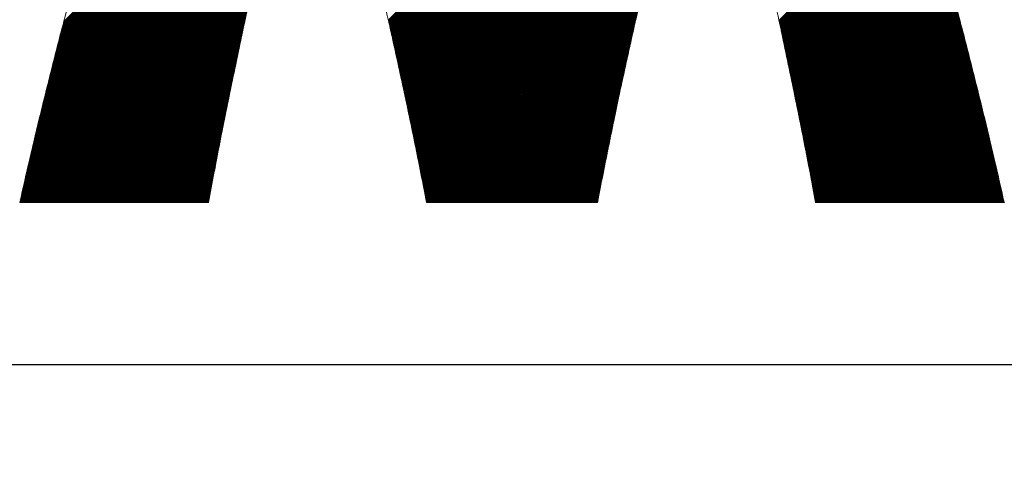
# Model space of a CAD drawing. Header units: millimetres. Extents: x 0 to 1300, y 0 to 891.
# Tile 52 of 124: x 168.32 to 175, y 602.15 to 605.21. Entities that reach past the tile are written whole.
import ezdxf

# ---------------------------------------------------------------- set-up
doc = ezdxf.new("R2010")
doc.units = ezdxf.units.MM
doc.header["$LTSCALE"] = 0.54643
doc.layers.add('NoLayerName_001', color=7, linetype='Continuous')

# ---------------------------------------------------------------- blocks, each defined once
blk = doc.blocks.new('JZB_0012')
at = {"layer": 'NoLayerName_001', "color": 7, "linetype": 'Continuous', "lineweight": 25}
for p, q in [((9.8248, 4.2827), (6.8198, 1.2778)), ((9.8269, 4.276), (6.8215, 1.2706)), ((9.8291, 4.2692), (6.8233, 1.2634)), ((9.8313, 4.2625), (6.825, 1.2562)), ((9.8335, 4.2558), (6.8267, 1.249)), ((9.8356, 4.249), (6.8284, 1.2418)), ((9.8378, 4.2423), (6.8301, 1.2346)), ((9.84, 4.2355), (6.8319, 1.2274)), ((9.8421, 4.2288), (6.8336, 1.2202)), ((9.8443, 4.2221), (6.8353, 1.213)), ((9.8465, 4.2153), (6.8369, 1.2058)), ((9.8486, 4.2086), (6.8385, 1.1985)), ((9.8508, 4.2018), (6.8401, 1.1911)), ((9.853, 4.1951), (6.8417, 1.1838)), ((9.8552, 4.1884), (6.8433, 1.1765)), ((9.8573, 4.1816), (6.8449, 1.1692)), ((9.8595, 4.1749), (6.8464, 1.1618)), ((9.8617, 4.1682), (6.848, 1.1545)), ((9.8638, 4.1614), (6.8496, 1.1472)), ((8.9936, 3.2823), (6.8512, 1.1399)), ((8.9904, 3.2702), (6.8528, 1.1325)), ((8.9872, 3.258), (6.8544, 1.1252)), ((8.9839, 3.2459), (6.856, 1.1179)), ((8.9807, 3.2338), (6.8575, 1.1106)), ((8.9775, 3.2216), (6.8591, 1.1033)), ((8.9743, 3.2095), (6.8607, 1.0959)), ((8.9711, 3.1974), (6.8623, 1.0886)), ((8.9679, 3.1853), (6.8639, 1.0813)), ((8.9647, 3.1731), (6.8655, 1.074)), ((8.9614, 3.161), (6.867, 1.0666)), ((8.9583, 3.149), (6.8686, 1.0593)), ((8.9552, 3.1369), (6.8702, 1.052)), ((8.952, 3.1249), (6.8718, 1.0447)), ((8.9489, 3.1128), (6.8734, 1.0373)), ((8.9457, 3.1008), (6.875, 1.03)), ((8.9426, 3.0887), (6.8765, 1.0227)), ((8.9394, 3.0767), (6.8781, 1.0154)), ((8.9363, 3.0646), (6.8797, 1.008)), ((8.9332, 3.0526), (6.8813, 1.0007)), ((8.93, 3.0405), (6.8829, 0.9934)), ((8.9269, 3.0285), (6.8845, 0.9861)), ((8.9237, 3.0164), (6.886, 0.9787)), ((8.9206, 3.0044), (6.8876, 0.9714)), ((8.9174, 2.9923), (6.8892, 0.9641)), ((8.9143, 2.9803), (6.8908, 0.9568)), ((8.9111, 2.9682), (6.8924, 0.9494)), ((8.908, 2.9561), (6.894, 0.9421)), ((8.9049, 2.9441), (6.8955, 0.9348)), ((8.9017, 2.932), (6.8971, 0.9275)), ((8.8986, 2.92), (6.8987, 0.9201)), ((8.8954, 2.9079), (6.9003, 0.9128)), ((8.8923, 2.8959), (6.9019, 0.9055)), ((8.8891, 2.8838), (6.9035, 0.8982)), ((6.203, 2.8079), (4.6039, 1.2087)), ((6.206, 2.8198), (4.607, 1.2208)), ((6.2089, 2.8316), (4.6102, 1.2328)), ((6.2119, 2.8434), (4.6133, 1.2449)), ((6.2148, 2.8553), (4.6165, 1.257)), ((6.2177, 2.8671), (4.6196, 1.269)), ((8.886, 2.8718), (6.905, 0.8908)), ((8.8829, 2.8597), (6.9066, 0.8835)), ((8.8797, 2.8477), (6.9082, 0.8762)), ((8.8766, 2.8356), (6.9098, 0.8689)), ((8.8735, 2.8236), (6.9114, 0.8615)), ((8.8705, 2.8117), (6.913, 0.8542)), ((6.1884, 2.7487), (4.5881, 1.1484)), ((6.1913, 2.7605), (4.5913, 1.1605)), ((6.1942, 2.7724), (4.5944, 1.1726)), ((6.1972, 2.7842), (4.5976, 1.1846)), ((6.2001, 2.7961), (4.6007, 1.1967)), ((8.8675, 2.7999), (6.9146, 0.8469)), ((8.8645, 2.788), (6.9161, 0.8396)), ((8.8615, 2.7761), (6.9177, 0.8322)), ((8.8586, 2.7642), (6.9193, 0.8249)), ((8.8556, 2.7523), (6.9209, 0.8176)), ((8.8526, 2.7404), (6.9225, 0.8103)), ((6.1708, 2.6777), (4.5692, 1.0761)), ((6.1737, 2.6895), (4.5724, 1.0881)), ((6.1766, 2.7013), (4.5755, 1.1002)), ((6.1796, 2.7132), (4.5787, 1.1123)), ((6.1825, 2.725), (4.5818, 1.1243)), ((6.1854, 2.7369), (4.585, 1.1364)), ((8.8496, 2.7285), (6.9241, 0.8029)), ((8.8466, 2.7166), (6.9256, 0.7956)), ((8.8436, 2.7047), (6.9272, 0.7883)), ((8.8407, 2.6928), (6.9288, 0.781)), ((8.8377, 2.6809), (6.9304, 0.7736)), ((6.1548, 2.6082), (4.5513, 1.0047)), ((6.1574, 2.6198), (4.5542, 1.0166)), ((6.1601, 2.6314), (4.5572, 1.0284)), ((6.1628, 2.6429), (4.5601, 1.0403)), ((6.1654, 2.6545), (4.5631, 1.0521)), ((6.1681, 2.6661), (4.5661, 1.064)), ((8.8347, 2.669), (6.932, 0.7663)), ((8.8317, 2.6571), (6.9336, 0.759)), ((8.8287, 2.6452), (6.9351, 0.7517)), ((8.8257, 2.6334), (6.9367, 0.7443)), ((8.8227, 2.6215), (6.9383, 0.737)), ((8.8198, 2.6096), (6.9399, 0.7297)), ((6.1414, 2.5503), (4.5365, 0.9454)), ((6.1441, 2.5619), (4.5395, 0.9573)), ((6.1468, 2.5735), (4.5424, 0.9691)), ((6.1494, 2.585), (4.5454, 0.981)), ((6.1521, 2.5966), (4.5483, 0.9928)), ((8.8168, 2.5977), (6.9415, 0.7224)), ((8.8138, 2.5858), (6.9431, 0.715)), ((8.8108, 2.5739), (6.9446, 0.7077)), ((8.8078, 2.562), (6.9462, 0.7004)), ((8.8048, 2.5501), (6.9478, 0.6931)), ((6.1254, 2.4808), (4.5188, 0.8743)), ((6.1281, 2.4924), (4.5218, 0.8861)), ((6.1308, 2.504), (4.5247, 0.898)), ((6.1334, 2.5156), (4.5277, 0.9098)), ((6.1361, 2.5272), (4.5306, 0.9217)), ((6.1388, 2.5387), (4.5336, 0.9336)), ((8.8019, 2.5382), (6.9494, 0.6857)), ((8.7989, 2.5263), (6.951, 0.6784)), ((8.7959, 2.5144), (6.9526, 0.6711)), ((8.7929, 2.5025), (6.9541, 0.6638)), ((8.7899, 2.4906), (6.9557, 0.6564)), ((8.7869, 2.4787), (6.9573, 0.6491)), ((6.1094, 2.4114), (4.5011, 0.8031)), ((6.1121, 2.423), (4.5041, 0.815)), ((6.1147, 2.4345), (4.507, 0.8268)), ((6.1174, 2.4461), (4.51, 0.8387)), ((6.1201, 2.4577), (4.5129, 0.8506)), ((6.1227, 2.4693), (4.5159, 0.8624)), ((8.7839, 2.4668), (6.9589, 0.6418)), ((8.781, 2.455), (6.9605, 0.6345)), ((8.778, 2.4431), (6.9621, 0.6271)), ((8.775, 2.4312), (6.9636, 0.6198)), ((8.772, 2.4193), (6.9652, 0.6125)), ((8.769, 2.4074), (6.9668, 0.6052)), ((6.0934, 2.3419), (4.4835, 0.732)), ((6.0961, 2.3535), (4.4864, 0.7438)), ((6.0987, 2.3651), (4.4894, 0.7557)), ((6.1014, 2.3766), (4.4923, 0.7676)), ((6.1041, 2.3882), (4.4952, 0.7794)), ((6.1067, 2.3998), (4.4982, 0.7913)), ((8.766, 2.3955), (6.9684, 0.5978)), ((8.7631, 2.3836), (6.97, 0.5905)), ((8.7601, 2.3717), (6.9716, 0.5832)), ((8.7571, 2.3598), (6.9732, 0.5759)), ((8.7541, 2.3479), (6.9747, 0.5686)), ((6.0774, 2.2724), (4.4658, 0.6608)), ((6.08, 2.284), (4.4687, 0.6727)), ((6.0827, 2.2956), (4.4717, 0.6846)), ((6.0854, 2.3072), (4.4746, 0.6964)), ((6.088, 2.3188), (4.4776, 0.7083)), ((6.0907, 2.3303), (4.4805, 0.7201)), ((8.7511, 2.336), (6.9763, 0.5612)), ((8.7481, 2.3241), (6.9779, 0.5539)), ((8.7451, 2.3122), (6.9794, 0.5464)), ((8.7422, 2.3003), (6.9809, 0.539)), ((8.7392, 2.2885), (6.9824, 0.5316)), ((8.7362, 2.2766), (6.9839, 0.5242)), ((6.064, 2.2146), (4.451, 0.6015)), ((6.0667, 2.2261), (4.454, 0.6134)), ((6.0694, 2.2377), (4.4569, 0.6253)), ((6.072, 2.2493), (4.4599, 0.6371)), ((6.0747, 2.2609), (4.4628, 0.649)), ((8.7332, 2.2647), (6.9854, 0.5168)), ((8.7302, 2.2528), (6.9869, 0.5094)), ((8.7272, 2.2409), (6.9884, 0.502)), ((8.7243, 2.229), (6.9898, 0.4946)), ((8.7213, 2.2171), (6.9913, 0.4872)), ((8.7183, 2.2052), (6.9928, 0.4798)), ((10.4365, 2.2398), (9.4709, 1.2741)), ((10.4385, 2.2328), (9.4725, 1.2668)), ((10.4404, 2.2258), (9.4741, 1.2595)), ((10.4423, 2.2188), (9.4757, 1.2522)), ((10.4442, 2.2118), (9.4773, 1.2449)), ((10.4462, 2.2048), (9.4789, 1.2376)), ((6.048, 2.1451), (4.4341, 0.5312)), ((6.0507, 2.1567), (4.4368, 0.5428)), ((6.0533, 2.1682), (4.4395, 0.5544)), ((6.056, 2.1798), (4.4422, 0.5661)), ((6.0587, 2.1914), (4.4451, 0.5778)), ((6.0614, 2.203), (4.4481, 0.5897)), ((8.7153, 2.1933), (6.9943, 0.4724)), ((8.7123, 2.1814), (6.9958, 0.4649)), ((8.7093, 2.1695), (6.9973, 0.4575)), ((8.7063, 2.1576), (6.9988, 0.4501)), ((8.7034, 2.1458), (7.0003, 0.4427)), ((10.4481, 2.1978), (9.4805, 1.2303)), ((10.45, 2.1909), (9.4821, 1.223)), ((10.4519, 2.1839), (9.4837, 1.2157)), ((10.4538, 2.1769), (9.4853, 1.2083)), ((10.4558, 2.1699), (9.4869, 1.201)), ((10.4577, 2.1629), (9.4885, 1.1937)), ((10.4596, 2.1559), (9.4901, 1.1864)), ((10.4615, 2.1489), (9.4917, 1.1791)), ((10.4634, 2.1419), (9.4933, 1.1718)), ((6.032, 2.0756), (4.4178, 0.4614)), ((6.0347, 2.0872), (4.4205, 0.473)), ((6.0373, 2.0988), (4.4232, 0.4847)), ((6.04, 2.1104), (4.4259, 0.4963)), ((6.0427, 2.1219), (4.4287, 0.5079)), ((6.0453, 2.1335), (4.4314, 0.5196)), ((8.7006, 2.1341), (7.0018, 0.4353)), ((8.6979, 2.1224), (7.0033, 0.4279)), ((8.6951, 2.1107), (7.0048, 0.4205)), ((8.6923, 2.099), (7.0063, 0.4131)), ((8.6895, 2.0874), (7.0078, 0.4057)), ((8.6868, 2.0757), (7.0093, 0.3983)), ((10.4654, 2.135), (9.4949, 1.1645)), ((10.4673, 2.128), (9.4965, 1.1572)), ((10.4692, 2.121), (9.4981, 1.1498)), ((10.4711, 2.114), (9.4997, 1.1425)), ((10.473, 2.107), (9.5013, 1.1352)), ((10.475, 2.1), (9.5029, 1.1279)), ((10.4769, 2.093), (9.5045, 1.1206)), ((10.4788, 2.086), (9.5061, 1.1133)), ((10.4807, 2.079), (9.5076, 1.106)), ((10.4826, 2.0721), (9.5092, 1.0987)), ((6.016, 2.0062), (4.4015, 0.3917)), ((6.0186, 2.0177), (4.4042, 0.4033)), ((6.0213, 2.0293), (4.4069, 0.4149)), ((6.024, 2.0409), (4.4096, 0.4265)), ((6.0267, 2.0525), (4.4123, 0.4382)), ((6.0293, 2.064), (4.4151, 0.4498)), ((8.684, 2.064), (7.0108, 0.3909)), ((8.6812, 2.0523), (7.0123, 0.3834)), ((8.6784, 2.0406), (7.0138, 0.376)), ((8.6757, 2.029), (7.0153, 0.3686)), ((8.6729, 2.0173), (7.0168, 0.3612)), ((8.6701, 2.0056), (7.0183, 0.3538)), ((10.4846, 2.0651), (9.5108, 1.0914)), ((10.4865, 2.0581), (9.5124, 1.084)), ((10.4884, 2.0511), (9.514, 1.0767)), ((10.4903, 2.0441), (9.5156, 1.0694)), ((10.4922, 2.0371), (9.5171, 1.062)), ((10.4942, 2.0301), (9.5187, 1.0546)), ((10.4961, 2.0231), (9.5202, 1.0472)), ((10.498, 2.0162), (9.5217, 1.0398)), ((10.4999, 2.0092), (9.5232, 1.0324)), ((6.0026, 1.9483), (4.3879, 0.3335)), ((6.0053, 1.9598), (4.3906, 0.3452)), ((6.008, 1.9714), (4.3933, 0.3568)), ((6.0106, 1.983), (4.396, 0.3684)), ((6.0133, 1.9946), (4.3988, 0.38)), ((8.6673, 1.9939), (7.0198, 0.3464)), ((8.6646, 1.9822), (7.0213, 0.339)), ((8.6618, 1.9705), (7.0228, 0.3316)), ((8.659, 1.9589), (7.0243, 0.3242)), ((8.6562, 1.9472), (7.0258, 0.3168)), ((10.5018, 2.0022), (9.5247, 1.025)), ((10.5038, 1.9952), (9.5262, 1.0176)), ((10.5057, 1.9882), (9.5277, 1.0102)), ((10.5076, 1.9812), (9.5292, 1.0028)), ((10.5095, 1.9742), (9.5307, 0.9954)), ((10.5115, 1.9672), (9.5322, 0.988)), ((10.5134, 1.9603), (9.5337, 0.9806)), ((10.5153, 1.9533), (9.5352, 0.9732)), ((10.5172, 1.9463), (9.5367, 0.9658)), ((10.5191, 1.9393), (9.5382, 0.9584)), ((5.9866, 1.8788), (4.3716, 0.2638)), ((5.9893, 1.8904), (4.3743, 0.2754)), ((5.992, 1.902), (4.377, 0.287)), ((5.9946, 1.9135), (4.3797, 0.2986)), ((5.9973, 1.9251), (4.3824, 0.3103)), ((6, 1.9367), (4.3852, 0.3219)), ((8.6535, 1.9355), (7.0273, 0.3093)), ((8.6507, 1.9238), (7.0288, 0.3019)), ((8.6479, 1.9121), (7.0303, 0.2945)), ((8.6451, 1.9004), (7.0318, 0.2871)), ((8.6424, 1.8888), (7.0333, 0.2797)), ((8.6396, 1.8771), (7.0348, 0.2723)), ((10.5211, 1.9323), (9.5397, 0.951)), ((10.523, 1.9253), (9.5413, 0.9436)), ((10.5249, 1.9183), (9.5428, 0.9362)), ((10.5268, 1.9113), (9.5443, 0.9288)), ((10.5287, 1.9044), (9.5458, 0.9214)), ((10.5307, 1.8974), (9.5473, 0.914)), ((10.5326, 1.8904), (9.5488, 0.9066)), ((10.5345, 1.8834), (9.5503, 0.8992)), ((10.5364, 1.8764), (9.5518, 0.8918)), ((5.9706, 1.8093), (4.3553, 0.194)), ((5.9733, 1.8209), (4.358, 0.2056)), ((5.9759, 1.8325), (4.3607, 0.2173)), ((5.9786, 1.8441), (4.3634, 0.2289)), ((5.9813, 1.8556), (4.3661, 0.2405)), ((5.9839, 1.8672), (4.3689, 0.2521)), ((8.6368, 1.8654), (7.0363, 0.2649)), ((8.6341, 1.8537), (7.0378, 0.2575)), ((8.6313, 1.842), (7.0393, 0.2501)), ((8.6285, 1.8303), (7.0408, 0.2426)), ((8.6257, 1.8187), (7.0422, 0.2352)), ((8.623, 1.807), (7.0437, 0.2277)), ((10.5383, 1.8694), (9.5533, 0.8844)), ((10.5403, 1.8624), (9.5548, 0.877)), ((10.5422, 1.8554), (9.5563, 0.8696)), ((10.5441, 1.8485), (9.5578, 0.8622)), ((10.546, 1.8415), (9.5593, 0.8548)), ((10.5479, 1.8345), (9.5608, 0.8474)), ((10.5499, 1.8275), (9.5623, 0.84)), ((10.5518, 1.8205), (9.5639, 0.8326)), ((10.5537, 1.8135), (9.5654, 0.8252)), ((10.5556, 1.8065), (9.5669, 0.8178)), ((5.9546, 1.7399), (4.339, 0.1242)), ((5.9573, 1.7515), (4.3417, 0.1359)), ((5.9599, 1.763), (4.3444, 0.1475)), ((5.9626, 1.7746), (4.3471, 0.1591)), ((5.9653, 1.7862), (4.3498, 0.1708)), ((5.9679, 1.7978), (4.3525, 0.1824)), ((8.6202, 1.7953), (7.0451, 0.2203)), ((8.6174, 1.7836), (7.0466, 0.2128)), ((8.6146, 1.7719), (7.048, 0.2053)), ((8.6119, 1.7603), (7.0495, 0.1979)), ((8.6091, 1.7486), (7.0509, 0.1904)), ((10.5575, 1.7995), (9.5684, 0.8104)), ((10.5595, 1.7925), (9.5699, 0.803)), ((10.5614, 1.7856), (9.5714, 0.7956)), ((10.5633, 1.7786), (9.5729, 0.7882)), ((10.5652, 1.7716), (9.5744, 0.7808)), ((10.5671, 1.7646), (9.5759, 0.7734)), ((10.5691, 1.7576), (9.5774, 0.766)), ((10.571, 1.7506), (9.5789, 0.7586)), ((10.5729, 1.7436), (9.5804, 0.7511)), ((5.9386, 1.6704), (4.3233, 0.0552)), ((5.9412, 1.682), (4.3259, 0.0666)), ((5.9439, 1.6936), (4.3285, 0.0781)), ((5.9466, 1.7051), (4.331, 0.0896)), ((5.9492, 1.7167), (4.3336, 0.1011)), ((5.9519, 1.7283), (4.3362, 0.1126)), ((8.6063, 1.7369), (7.0524, 0.183)), ((8.6035, 1.7252), (7.0538, 0.1755)), ((8.6008, 1.7135), (7.0553, 0.168)), ((8.598, 1.7018), (7.0567, 0.1606)), ((8.5952, 1.6902), (7.0582, 0.1531)), ((8.5924, 1.6785), (7.0596, 0.1457)), ((10.5748, 1.7366), (9.5819, 0.7437)), ((10.5768, 1.7297), (9.5834, 0.7363)), ((10.5787, 1.7227), (9.5849, 0.7289)), ((10.5806, 1.7157), (9.5865, 0.7215)), ((10.5825, 1.7087), (9.588, 0.7141)), ((10.5844, 1.7017), (9.5895, 0.7067)), ((10.5864, 1.6947), (9.591, 0.6993)), ((10.5883, 1.6877), (9.5925, 0.6919)), ((10.5902, 1.6807), (9.594, 0.6845)), ((10.5921, 1.6738), (9.5955, 0.6771)), ((5.9359, 1.6588), (4.3208, 0.0437)), ((5.9332, 1.6473), (4.3261, 0.0401)), ((5.9306, 1.6357), (4.335, 0.0401)), ((5.9279, 1.6241), (4.3439, 0.0401)), ((5.9252, 1.6125), (4.3528, 0.0401)), ((8.5897, 1.6668), (7.0611, 0.1382)), ((8.5869, 1.6551), (7.0625, 0.1307)), ((8.5841, 1.6434), (7.064, 0.1233)), ((8.5813, 1.6317), (7.0654, 0.1158)), ((8.5786, 1.6201), (7.0669, 0.1084)), ((8.5758, 1.6084), (7.0683, 0.1009)), ((10.594, 1.6668), (9.597, 0.6697)), ((10.596, 1.6598), (9.5985, 0.6623)), ((10.5979, 1.6528), (9.6, 0.6549)), ((10.5998, 1.6458), (9.6015, 0.6475)), ((10.6017, 1.6388), (9.603, 0.6401)), ((10.6036, 1.6318), (9.6045, 0.6327)), ((10.6056, 1.6248), (9.606, 0.6253)), ((10.6075, 1.6179), (9.6075, 0.6179)), ((10.6094, 1.6109), (9.6091, 0.6105)), ((10.6113, 1.6039), (9.6106, 0.6031)), ((5.9226, 1.6009), (4.3617, 0.0401)), ((5.9199, 1.5894), (4.3706, 0.0401)), ((5.9172, 1.5778), (4.3795, 0.0401)), ((5.9145, 1.5662), (4.3885, 0.0401)), ((5.9119, 1.5546), (4.3974, 0.0401)), ((5.9092, 1.5431), (4.4063, 0.0401)), ((8.573, 1.5967), (7.0698, 0.0934)), ((8.5702, 1.585), (7.0712, 0.086)), ((8.5675, 1.5733), (7.0726, 0.0785)), ((8.5647, 1.5617), (7.074, 0.071)), ((8.5619, 1.55), (7.0755, 0.0635)), ((8.5592, 1.5383), (7.0769, 0.056)), ((10.6132, 1.5969), (9.6121, 0.5957)), ((10.6152, 1.5899), (9.6136, 0.5883)), ((10.6171, 1.5829), (9.6151, 0.5809)), ((10.619, 1.5759), (9.6166, 0.5735)), ((10.6209, 1.5689), (9.6181, 0.5661)), ((10.6228, 1.5619), (9.6196, 0.5587)), ((10.6248, 1.555), (9.6211, 0.5513)), ((10.6267, 1.548), (9.6226, 0.5439)), ((10.6286, 1.541), (9.6241, 0.5365)), ((5.9065, 1.5315), (4.4152, 0.0401)), ((5.9039, 1.5199), (4.4241, 0.0401)), ((5.9012, 1.5083), (4.433, 0.0401)), ((5.8985, 1.4967), (4.4419, 0.0401)), ((5.8959, 1.4852), (4.4508, 0.0401)), ((5.8932, 1.4736), (4.4597, 0.0401)), ((8.5564, 1.5266), (7.0783, 0.0485)), ((8.5536, 1.5149), (7.0798, 0.0411)), ((8.5508, 1.5032), (7.0877, 0.0401)), ((8.5481, 1.4916), (7.0966, 0.0401)), ((8.5453, 1.4799), (7.1055, 0.0401)), ((10.6305, 1.534), (9.6256, 0.5291)), ((10.6324, 1.527), (9.6271, 0.5217)), ((10.6344, 1.52), (9.6286, 0.5143)), ((10.6363, 1.513), (9.6301, 0.5069)), ((10.6382, 1.506), (9.6317, 0.4995)), ((10.6401, 1.4991), (9.6332, 0.4921)), ((10.6421, 1.4921), (9.6347, 0.4847)), ((10.644, 1.4851), (9.6362, 0.4773)), ((10.6459, 1.4781), (9.6377, 0.4699)), ((10.6478, 1.4711), (9.6392, 0.4625)), ((5.8905, 1.462), (4.4686, 0.0401)), ((5.8879, 1.4504), (4.4775, 0.0401)), ((5.8852, 1.4389), (4.4864, 0.0401)), ((5.8825, 1.4273), (4.4954, 0.0401)), ((5.8798, 1.4157), (4.5043, 0.0401)), ((5.8772, 1.4041), (4.5132, 0.0401)), ((8.5425, 1.4682), (7.1144, 0.0401)), ((8.5399, 1.4567), (7.1233, 0.0401)), ((8.5374, 1.4453), (7.1323, 0.0401)), ((8.5348, 1.4338), (7.1412, 0.0401)), ((8.5323, 1.4223), (7.1501, 0.0401)), ((8.5297, 1.4109), (7.159, 0.0401)), ((10.6497, 1.4641), (9.6407, 0.4551)), ((10.6517, 1.4571), (9.6422, 0.4477)), ((10.6535, 1.4501), (9.6437, 0.4403)), ((10.6554, 1.443), (9.6452, 0.4329)), ((10.6572, 1.4359), (9.6467, 0.4255)), ((10.659, 1.4289), (9.6482, 0.418)), ((10.6608, 1.4218), (9.6496, 0.4106)), ((10.6627, 1.4147), (9.6511, 0.4031)), ((10.6645, 1.4076), (9.6525, 0.3956)), ((5.8745, 1.3925), (4.5221, 0.0401)), ((5.8718, 1.381), (4.531, 0.0401)), ((5.8692, 1.3694), (4.5399, 0.0401)), ((5.8665, 1.3578), (4.5488, 0.0401)), ((5.8638, 1.3462), (4.5577, 0.0401)), ((8.5272, 1.3994), (7.1679, 0.0401)), ((8.5246, 1.388), (7.1768, 0.0401)), ((8.5221, 1.3765), (7.1857, 0.0401)), ((8.5195, 1.365), (7.1946, 0.0401)), ((8.517, 1.3536), (7.2035, 0.0401)), ((8.5144, 1.3421), (7.2124, 0.0401)), ((10.6663, 1.4005), (9.6539, 0.3881)), ((10.6682, 1.3935), (9.6553, 0.3806)), ((10.67, 1.3864), (9.6568, 0.3732)), ((10.6718, 1.3793), (9.6582, 0.3657)), ((10.6737, 1.3722), (9.6596, 0.3582)), ((10.6755, 1.3651), (9.6611, 0.3507)), ((10.6773, 1.3581), (9.6625, 0.3433)), ((10.6791, 1.351), (9.6639, 0.3358)), ((10.681, 1.3439), (9.6654, 0.3283)), ((10.6828, 1.3368), (9.6668, 0.3208)), ((5.8612, 1.3347), (4.5666, 0.0401)), ((5.8586, 1.3231), (4.5755, 0.0401)), ((5.8562, 1.3119), (4.5844, 0.0401)), ((5.8538, 1.3006), (4.5933, 0.0401)), ((5.8515, 1.2893), (4.6023, 0.0401)), ((5.8491, 1.2781), (4.6112, 0.0401)), ((8.5119, 1.3307), (7.2213, 0.0401)), ((8.5093, 1.3192), (7.2302, 0.0401)), ((8.5068, 1.3077), (7.2392, 0.0401)), ((8.5042, 1.2963), (7.2481, 0.0401)), ((8.5017, 1.2848), (7.257, 0.0401)), ((8.4991, 1.2734), (7.2659, 0.0401)), ((10.6846, 1.3298), (9.6682, 0.3133)), ((10.6865, 1.3227), (9.6696, 0.3059)), ((10.6883, 1.3156), (9.6711, 0.2984)), ((10.6901, 1.3085), (9.6725, 0.2909)), ((10.6919, 1.3014), (9.6739, 0.2834)), ((10.6938, 1.2944), (9.6754, 0.2759)), ((10.6956, 1.2873), (9.6768, 0.2685)), ((10.6974, 1.2802), (9.6782, 0.261)), ((10.6993, 1.2731), (9.6796, 0.2535)), ((5.8468, 1.2668), (4.6201, 0.0401)), ((5.8444, 1.2555), (4.629, 0.0401)), ((5.842, 1.2443), (4.6379, 0.0401)), ((5.8397, 1.233), (4.6468, 0.0401)), ((5.8373, 1.2217), (4.6557, 0.0401)), ((5.8349, 1.2105), (4.6646, 0.0401)), ((8.4966, 1.2619), (7.2748, 0.0401)), ((8.494, 1.2505), (7.2837, 0.0401)), ((8.4915, 1.239), (7.2926, 0.0401)), ((8.4889, 1.2275), (7.3015, 0.0401)), ((8.4864, 1.2161), (7.3104, 0.0401)), ((8.4838, 1.2046), (7.3193, 0.0401)), ((10.7011, 1.266), (9.6811, 0.246)), ((10.7029, 1.259), (9.6825, 0.2385)), ((10.7048, 1.2519), (9.6839, 0.2311)), ((10.7066, 1.2448), (9.6854, 0.2236)), ((10.7084, 1.2377), (9.6868, 0.2161)), ((10.7102, 1.2307), (9.6882, 0.2086)), ((10.7121, 1.2236), (9.6896, 0.2011)), ((10.7139, 1.2165), (9.6911, 0.1937)), ((10.7157, 1.2094), (9.6925, 0.1862)), ((5.8326, 1.1992), (4.6735, 0.0401)), ((5.8302, 1.1879), (4.6824, 0.0401)), ((5.8279, 1.1766), (4.6913, 0.0401)), ((5.8255, 1.1654), (4.7003, 0.0401)), ((5.8231, 1.1541), (4.7092, 0.0401)), ((5.8208, 1.1428), (4.7181, 0.0401)), ((8.4813, 1.1932), (7.3282, 0.0401)), ((8.4787, 1.1817), (7.3371, 0.0401)), ((8.4762, 1.1702), (7.3461, 0.0401)), ((8.4736, 1.1588), (7.355, 0.0401)), ((8.4711, 1.1473), (7.3639, 0.0401)), ((8.4685, 1.1359), (7.3728, 0.0401)), ((10.7176, 1.2023), (9.6939, 0.1787)), ((10.7194, 1.1953), (9.6954, 0.1712)), ((10.7212, 1.1882), (9.6968, 0.1637)), ((10.7231, 1.1811), (9.6982, 0.1563)), ((10.7249, 1.174), (9.6996, 0.1488)), ((10.7267, 1.1669), (9.7011, 0.1413)), ((10.7285, 1.1599), (9.7025, 0.1338)), ((10.7304, 1.1528), (9.7039, 0.1263)), ((10.7322, 1.1457), (9.7054, 0.1189)), ((10.734, 1.1386), (9.7068, 0.1114)), ((5.8184, 1.1316), (4.727, 0.0401)), ((5.8161, 1.1203), (4.7359, 0.0401)), ((5.8137, 1.109), (4.7448, 0.0401)), ((5.8113, 1.0978), (4.7537, 0.0401)), ((5.809, 1.0865), (4.7626, 0.0401)), ((5.8066, 1.0752), (4.7715, 0.0401)), ((8.466, 1.1244), (7.3817, 0.0401)), ((8.4634, 1.1129), (7.3906, 0.0401)), ((8.4609, 1.1015), (7.3995, 0.0401)), ((8.4583, 1.09), (7.4084, 0.0401)), ((8.4558, 1.0786), (7.4173, 0.0401)), ((10.7359, 1.1315), (9.7082, 0.1039)), ((10.7377, 1.1245), (9.7096, 0.0964)), ((10.7395, 1.1174), (9.711, 0.0889)), ((10.7413, 1.1103), (9.7124, 0.0813)), ((10.7432, 1.1032), (9.7138, 0.0738)), ((10.745, 1.0962), (9.7152, 0.0663)), ((10.7468, 1.0891), (9.7166, 0.0588)), ((10.7487, 1.082), (9.718, 0.0513)), ((10.7505, 1.0749), (9.7194, 0.0438)), ((5.8043, 1.064), (4.7804, 0.0401)), ((5.8019, 1.0527), (4.7893, 0.0401)), ((5.7995, 1.0414), (4.7982, 0.0401)), ((5.7972, 1.0302), (4.8072, 0.0401)), ((5.7948, 1.0189), (4.8161, 0.0401)), ((5.7925, 1.0076), (4.825, 0.0401)), ((8.4532, 1.0671), (7.4262, 0.0401)), ((8.4507, 1.0557), (7.4351, 0.0401)), ((8.4481, 1.0442), (7.444, 0.0401)), ((8.4456, 1.0327), (7.453, 0.0401)), ((8.443, 1.0213), (7.4619, 0.0401)), ((8.4405, 1.0098), (7.4708, 0.0401)), ((10.7523, 1.0678), (9.7246, 0.0401)), ((10.7542, 1.0608), (9.7335, 0.0401)), ((10.756, 1.0537), (9.7424, 0.0401)), ((10.7578, 1.0466), (9.7513, 0.0401)), ((10.7596, 1.0395), (9.7602, 0.0401)), ((10.7615, 1.0324), (9.7691, 0.0401)), ((10.7633, 1.0254), (9.7781, 0.0401)), ((10.7651, 1.0183), (9.787, 0.0401)), ((10.767, 1.0112), (9.7959, 0.0401)), ((10.7688, 1.0041), (9.8048, 0.0401)), ((5.7901, 0.9963), (4.8339, 0.0401)), ((5.7877, 0.9851), (4.8428, 0.0401)), ((5.7854, 0.9738), (4.8517, 0.0401)), ((5.783, 0.9625), (4.8606, 0.0401)), ((5.7807, 0.9513), (4.8695, 0.0401)), ((5.7783, 0.94), (4.8784, 0.0401)), ((8.4379, 0.9984), (7.4797, 0.0401)), ((8.4354, 0.9869), (7.4886, 0.0401)), ((8.4328, 0.9754), (7.4975, 0.0401)), ((8.4303, 0.964), (7.5064, 0.0401)), ((8.4277, 0.9525), (7.5153, 0.0401)), ((8.4252, 0.9411), (7.5242, 0.0401)), ((10.7706, 0.9971), (9.8137, 0.0401)), ((10.7725, 0.99), (9.8226, 0.0401)), ((10.7743, 0.9829), (9.8315, 0.0401)), ((10.7761, 0.9758), (9.8404, 0.0401)), ((10.7779, 0.9687), (9.8493, 0.0401)), ((10.7798, 0.9617), (9.8582, 0.0401)), ((10.7816, 0.9546), (9.8671, 0.0401)), ((10.7834, 0.9475), (9.8761, 0.0401)), ((10.7852, 0.9404), (9.885, 0.0401)), ((5.7759, 0.9287), (4.8873, 0.0401)), ((5.7736, 0.9175), (4.8962, 0.0401)), ((5.7712, 0.9062), (4.9051, 0.0401)), ((5.7689, 0.8949), (4.9141, 0.0401)), ((5.7665, 0.8837), (4.923, 0.0401)), ((5.7641, 0.8724), (4.9319, 0.0401)), ((8.4226, 0.9296), (7.5331, 0.0401)), ((8.4201, 0.9181), (7.542, 0.0401)), ((8.4175, 0.9067), (7.5509, 0.0401)), ((8.415, 0.8952), (7.5599, 0.0401)), ((8.4124, 0.8838), (7.5688, 0.0401)), ((8.4099, 0.8723), (7.5777, 0.0401)), ((10.787, 0.9332), (9.8939, 0.0401)), ((10.7887, 0.9261), (9.9028, 0.0401)), ((10.7905, 0.9189), (9.9117, 0.0401)), ((10.7922, 0.9118), (9.9206, 0.0401)), ((10.794, 0.9046), (9.9295, 0.0401)), ((10.7957, 0.8974), (9.9384, 0.0401)), ((10.7975, 0.8903), (9.9473, 0.0401)), ((10.7992, 0.8831), (9.9562, 0.0401)), ((10.801, 0.876), (9.9651, 0.0401)), ((10.8028, 0.8688), (9.974, 0.0401)), ((5.7618, 0.8611), (4.9408, 0.0401)), ((5.7594, 0.8499), (4.9497, 0.0401)), ((5.7571, 0.8386), (4.9586, 0.0401)), ((5.7547, 0.8273), (4.9675, 0.0401)), ((5.7523, 0.816), (4.9764, 0.0401)), ((5.75, 0.8048), (4.9853, 0.0401)), ((8.4073, 0.8609), (7.5866, 0.0401)), ((8.4048, 0.8494), (7.5955, 0.0401)), ((8.4022, 0.8379), (7.6044, 0.0401)), ((8.3997, 0.8265), (7.6133, 0.0401)), ((8.3971, 0.815), (7.6222, 0.0401)), ((8.3946, 0.8036), (7.6311, 0.0401)), ((10.8045, 0.8617), (9.983, 0.0401)), ((10.8063, 0.8545), (9.9919, 0.0401)), ((10.808, 0.8474), (10.0008, 0.0401)), ((10.8098, 0.8402), (10.0097, 0.0401)), ((10.8115, 0.8331), (10.0186, 0.0401)), ((10.8133, 0.8259), (10.0275, 0.0401)), ((10.8151, 0.8188), (10.0364, 0.0401)), ((10.8168, 0.8116), (10.0453, 0.0401)), ((10.8186, 0.8045), (10.0542, 0.0401)), ((5.7476, 0.7935), (4.9942, 0.0401)), ((5.7453, 0.7822), (5.0031, 0.0401)), ((5.7429, 0.771), (5.012, 0.0401)), ((5.7405, 0.7597), (5.021, 0.0401)), ((5.7382, 0.7484), (5.0299, 0.0401)), ((5.7358, 0.7372), (5.0388, 0.0401)), ((8.3923, 0.7924), (7.64, 0.0401)), ((8.39, 0.7812), (7.6489, 0.0401)), ((8.3877, 0.77), (7.6579, 0.0401)), ((8.3854, 0.7588), (7.6668, 0.0401)), ((8.3831, 0.7476), (7.6757, 0.0401)), ((8.3808, 0.7364), (7.6846, 0.0401)), ((10.8203, 0.7973), (10.0631, 0.0401)), ((10.8221, 0.7902), (10.072, 0.0401)), ((10.8238, 0.783), (10.0809, 0.0401)), ((10.8256, 0.7759), (10.0899, 0.0401)), ((10.8273, 0.7687), (10.0988, 0.0401)), ((10.8291, 0.7616), (10.1077, 0.0401)), ((10.8309, 0.7544), (10.1166, 0.0401)), ((10.8326, 0.7472), (10.1255, 0.0401)), ((10.8344, 0.7401), (10.1344, 0.0401)), ((5.7335, 0.7259), (5.0477, 0.0401)), ((5.7311, 0.7146), (5.0566, 0.0401)), ((5.7287, 0.7034), (5.0655, 0.0401)), ((5.7264, 0.6921), (5.0744, 0.0401)), ((5.724, 0.6808), (5.0833, 0.0401)), ((5.7217, 0.6696), (5.0922, 0.0401)), ((8.3785, 0.7252), (7.6935, 0.0401)), ((8.3762, 0.7139), (7.7024, 0.0401)), ((8.3739, 0.7027), (7.7113, 0.0401)), ((8.3716, 0.6915), (7.7202, 0.0401)), ((8.3693, 0.6803), (7.7291, 0.0401)), ((8.367, 0.6691), (7.738, 0.0401)), ((10.8361, 0.7329), (10.1433, 0.0401)), ((10.8379, 0.7258), (10.1522, 0.0401)), ((10.8396, 0.7186), (10.1611, 0.0401)), ((10.8414, 0.7115), (10.17, 0.0401)), ((10.8432, 0.7043), (10.1789, 0.0401)), ((10.8449, 0.6972), (10.1878, 0.0401)), ((10.8467, 0.69), (10.1968, 0.0401)), ((10.8484, 0.6829), (10.2057, 0.0401)), ((10.8502, 0.6757), (10.2146, 0.0401)), ((10.8519, 0.6686), (10.2235, 0.0401)), ((5.7194, 0.6584), (5.1011, 0.0401)), ((5.7173, 0.6474), (5.11, 0.0401)), ((5.7152, 0.6364), (5.1189, 0.0401)), ((5.713, 0.6253), (5.1279, 0.0401)), ((5.7109, 0.6143), (5.1368, 0.0401)), ((5.7088, 0.6032), (5.1457, 0.0401)), ((8.3647, 0.6579), (7.7469, 0.0401)), ((8.3625, 0.6467), (7.7558, 0.0401)), ((8.3602, 0.6355), (7.7648, 0.0401)), ((8.3579, 0.6243), (7.7737, 0.0401)), ((8.3556, 0.6131), (7.7826, 0.0401)), ((8.3533, 0.6019), (7.7915, 0.0401)), ((10.8537, 0.6614), (10.2324, 0.0401)), ((10.8554, 0.6543), (10.2413, 0.0401)), ((10.8572, 0.6471), (10.2502, 0.0401)), ((10.859, 0.64), (10.2591, 0.0401)), ((10.8607, 0.6328), (10.268, 0.0401)), ((10.8625, 0.6257), (10.2769, 0.0401)), ((10.8642, 0.6185), (10.2858, 0.0401)), ((10.866, 0.6114), (10.2947, 0.0401)), ((10.8677, 0.6042), (10.3037, 0.0401)), ((5.7066, 0.5922), (5.1546, 0.0401)), ((5.7045, 0.5811), (5.1635, 0.0401)), ((5.7024, 0.5701), (5.1724, 0.0401)), ((5.7002, 0.559), (5.1813, 0.0401)), ((5.6981, 0.548), (5.1902, 0.0401)), ((5.696, 0.537), (5.1991, 0.0401)), ((8.351, 0.5907), (7.8004, 0.0401)), ((8.3487, 0.5795), (7.8093, 0.0401)), ((8.3464, 0.5683), (7.8182, 0.0401)), ((8.3441, 0.5571), (7.8271, 0.0401)), ((8.3418, 0.5459), (7.836, 0.0401)), ((8.3395, 0.5347), (7.8449, 0.0401)), ((10.8695, 0.597), (10.3126, 0.0401)), ((10.8712, 0.5899), (10.3215, 0.0401)), ((10.873, 0.5827), (10.3304, 0.0401)), ((10.8748, 0.5756), (10.3393, 0.0401)), ((10.8765, 0.5684), (10.3482, 0.0401)), ((10.8783, 0.5613), (10.3571, 0.0401)), ((10.88, 0.5541), (10.366, 0.0401)), ((10.8818, 0.547), (10.3749, 0.0401)), ((10.8835, 0.5398), (10.3838, 0.0401)), ((5.6938, 0.5259), (5.208, 0.0401)), ((5.6917, 0.5149), (5.2169, 0.0401)), ((5.6896, 0.5038), (5.2258, 0.0401)), ((5.6874, 0.4928), (5.2348, 0.0401)), ((5.6853, 0.4817), (5.2437, 0.0401)), ((5.6832, 0.4707), (5.2526, 0.0401)), ((8.3372, 0.5235), (7.8538, 0.0401)), ((8.3349, 0.5123), (7.8627, 0.0401)), ((8.3326, 0.5011), (7.8717, 0.0401)), ((8.3303, 0.4899), (7.8806, 0.0401)), ((8.328, 0.4787), (7.8895, 0.0401)), ((10.8853, 0.5327), (10.3927, 0.0401)), ((10.8871, 0.5255), (10.4016, 0.0401)), ((10.8888, 0.5184), (10.4106, 0.0401)), ((10.8906, 0.5112), (10.4195, 0.0401)), ((10.8923, 0.5041), (10.4284, 0.0401)), ((10.8941, 0.4969), (10.4373, 0.0401)), ((10.8958, 0.4898), (10.4462, 0.0401)), ((10.8976, 0.4826), (10.4551, 0.0401)), ((10.8993, 0.4755), (10.464, 0.0401)), ((10.9011, 0.4683), (10.4729, 0.0401)), ((5.681, 0.4597), (5.2615, 0.0401)), ((5.6789, 0.4486), (5.2704, 0.0401)), ((5.6767, 0.4376), (5.2793, 0.0401)), ((5.6746, 0.4265), (5.2882, 0.0401)), ((5.6725, 0.4155), (5.2971, 0.0401)), ((5.6703, 0.4044), (5.306, 0.0401)), ((8.3257, 0.4675), (7.8984, 0.0401)), ((8.3234, 0.4563), (7.9073, 0.0401)), ((8.3211, 0.4451), (7.9162, 0.0401)), ((8.3188, 0.4339), (7.9251, 0.0401)), ((8.3166, 0.4227), (7.934, 0.0401)), ((8.3143, 0.4115), (7.9429, 0.0401)), ((10.9029, 0.4612), (10.4818, 0.0401)), ((10.9046, 0.4539), (10.4907, 0.0401)), ((10.9062, 0.4467), (10.4996, 0.0401)), ((10.9079, 0.4395), (10.5085, 0.0401)), ((10.9096, 0.4323), (10.5175, 0.0401)), ((10.9113, 0.4251), (10.5264, 0.0401)), ((10.913, 0.4179), (10.5353, 0.0401)), ((10.9147, 0.4106), (10.5442, 0.0401)), ((10.9164, 0.4034), (10.5531, 0.0401)), ((5.6682, 0.3934), (5.3149, 0.0401)), ((5.6661, 0.3823), (5.3238, 0.0401)), ((5.6639, 0.3713), (5.3327, 0.0401)), ((5.6618, 0.3603), (5.3417, 0.0401)), ((5.6597, 0.3492), (5.3506, 0.0401)), ((5.6575, 0.3382), (5.3595, 0.0401)), ((8.312, 0.4003), (7.9518, 0.0401)), ((8.3097, 0.3891), (7.9607, 0.0401)), ((8.3074, 0.3778), (7.9696, 0.0401)), ((8.3051, 0.3666), (7.9786, 0.0401)), ((8.3028, 0.3554), (7.9875, 0.0401)), ((8.3005, 0.3442), (7.9964, 0.0401)), ((10.9181, 0.3962), (10.562, 0.0401)), ((10.9198, 0.389), (10.5709, 0.0401)), ((10.9215, 0.3818), (10.5798, 0.0401)), ((10.9231, 0.3745), (10.5887, 0.0401)), ((10.9248, 0.3673), (10.5976, 0.0401)), ((10.9265, 0.3601), (10.6065, 0.0401)), ((10.9282, 0.3529), (10.6154, 0.0401)), ((10.9299, 0.3457), (10.6244, 0.0401)), ((10.9316, 0.3385), (10.6333, 0.0401)), ((5.6554, 0.3271), (5.3684, 0.0401)), ((5.6533, 0.3161), (5.3773, 0.0401)), ((5.6511, 0.305), (5.3862, 0.0401)), ((5.649, 0.294), (5.3951, 0.0401)), ((5.6469, 0.283), (5.404, 0.0401)), ((5.6447, 0.2719), (5.4129, 0.0401)), ((8.2982, 0.333), (8.0053, 0.0401)), ((8.2959, 0.3218), (8.0142, 0.0401)), ((8.2936, 0.3106), (8.0231, 0.0401)), ((8.2913, 0.2994), (8.032, 0.0401)), ((8.289, 0.2882), (8.0409, 0.0401)), ((8.2867, 0.277), (8.0498, 0.0401)), ((10.9333, 0.3312), (10.6422, 0.0401)), ((10.935, 0.324), (10.6511, 0.0401)), ((10.9367, 0.3168), (10.66, 0.0401)), ((10.9384, 0.3096), (10.6689, 0.0401)), ((10.94, 0.3024), (10.6778, 0.0401)), ((10.9417, 0.2951), (10.6867, 0.0401)), ((10.9434, 0.2879), (10.6956, 0.0401)), ((10.9451, 0.2807), (10.7045, 0.0401)), ((10.9468, 0.2735), (10.7134, 0.0401)), ((5.6426, 0.2609), (5.4218, 0.0401)), ((5.6404, 0.2498), (5.4307, 0.0401)), ((5.6383, 0.2388), (5.4397, 0.0401)), ((5.6362, 0.2277), (5.4486, 0.0401)), ((5.634, 0.2167), (5.4575, 0.0401)), ((5.6319, 0.2056), (5.4664, 0.0401)), ((8.2844, 0.2658), (8.0587, 0.0401)), ((8.2821, 0.2546), (8.0676, 0.0401)), ((8.2798, 0.2434), (8.0765, 0.0401)), ((8.2775, 0.2322), (8.0855, 0.0401)), ((8.2752, 0.221), (8.0944, 0.0401)), ((8.273, 0.2098), (8.1033, 0.0401)), ((10.9485, 0.2663), (10.7224, 0.0401)), ((10.9502, 0.259), (10.7313, 0.0401)), ((10.9519, 0.2518), (10.7402, 0.0401)), ((10.9536, 0.2446), (10.7491, 0.0401)), ((10.9553, 0.2374), (10.758, 0.0401)), ((10.957, 0.2302), (10.7669, 0.0401)), ((10.9586, 0.2229), (10.7758, 0.0401)), ((10.9603, 0.2157), (10.7847, 0.0401)), ((10.9619, 0.2084), (10.7936, 0.0401)), ((10.9636, 0.2012), (10.8025, 0.0401)), ((5.6298, 0.1946), (5.4753, 0.0401)), ((5.6276, 0.1836), (5.4842, 0.0401)), ((5.6255, 0.1725), (5.4931, 0.0401)), ((5.6234, 0.1615), (5.502, 0.0401)), ((5.6212, 0.1504), (5.5109, 0.0401)), ((5.6191, 0.1394), (5.5198, 0.0401)), ((8.2707, 0.1986), (8.1122, 0.0401)), ((8.2684, 0.1874), (8.1211, 0.0401)), ((8.2661, 0.1762), (8.13, 0.0401)), ((8.264, 0.1652), (8.1389, 0.0401)), ((8.2618, 0.1541), (8.1478, 0.0401)), ((8.2597, 0.1431), (8.1567, 0.0401)), ((10.9652, 0.1939), (10.8114, 0.0401)), ((10.9669, 0.1866), (10.8203, 0.0401)), ((10.9685, 0.1794), (10.8293, 0.0401)), ((10.9702, 0.1721), (10.8382, 0.0401)), ((10.9718, 0.1649), (10.8471, 0.0401)), ((10.9735, 0.1576), (10.856, 0.0401)), ((10.9751, 0.1504), (10.8649, 0.0401)), ((10.9768, 0.1431), (10.8738, 0.0401)), ((10.9784, 0.1359), (10.8827, 0.0401)), ((5.617, 0.1283), (5.5287, 0.0401)), ((5.6148, 0.1173), (5.5376, 0.0401)), ((5.6127, 0.1063), (5.5466, 0.0401)), ((5.6106, 0.0952), (5.5555, 0.0401)), ((5.6084, 0.0842), (5.5644, 0.0401)), ((5.6063, 0.0731), (5.5733, 0.0401)), ((8.2576, 0.1321), (8.1656, 0.0401)), ((8.2554, 0.121), (8.1745, 0.0401)), ((8.2533, 0.11), (8.1834, 0.0401)), ((8.2512, 0.099), (8.1924, 0.0401)), ((8.2491, 0.0879), (8.2013, 0.0401)), ((8.247, 0.0769), (8.2102, 0.0401)), ((10.9801, 0.1286), (10.8916, 0.0401)), ((10.9817, 0.1213), (10.9005, 0.0401)), ((10.9834, 0.1141), (10.9094, 0.0401)), ((10.985, 0.1068), (10.9183, 0.0401)), ((10.9866, 0.0995), (10.9272, 0.0401)), ((10.9883, 0.0922), (10.9362, 0.0401)), ((10.9899, 0.085), (10.9451, 0.0401)), ((10.9915, 0.0777), (10.954, 0.0401)), ((10.9932, 0.0704), (10.9629, 0.0401)), ((5.6041, 0.0621), (5.5822, 0.0401)), ((5.602, 0.051), (5.5911, 0.0401)), ((8.2449, 0.0659), (8.2191, 0.0401)), ((8.2428, 0.0549), (8.228, 0.0401)), ((8.2407, 0.0439), (8.2369, 0.0401)), ((10.9948, 0.0631), (10.9718, 0.0401)), ((10.9964, 0.0559), (10.9807, 0.0401)), ((10.9981, 0.0486), (10.9896, 0.0401)), ((10.9997, 0.0413), (10.9985, 0.0401))]:
    blk.add_line(p, q, dxfattribs=at)
at = {"layer": 'NoLayerName_001', "color": 7, "linetype": 'Continuous', "lineweight": 13}
for points, knots in [([(2.9599, 0.0401), (3.0004, 0.1237), (3.0856, 0.296), (3.2082, 0.5666), (3.3332, 0.8544), (3.4587, 1.1577), (3.5841, 1.4739), (3.7084, 1.8008), (3.8308, 2.136), (3.9505, 2.4772), (4.0666, 2.822), (4.1782, 3.168), (4.2845, 3.513), (4.3847, 3.8545), (4.4777, 4.1904), (4.5636, 4.5179), (4.6143, 4.7342), (4.6398, 4.8402)], [0, 0, 0, 0, 0.278658, 0.576469, 0.891067, 1.220061, 1.561039, 1.911576, 2.26924, 2.631593, 2.996195, 3.360609, 3.722399, 4.079135, 4.428395, 4.767771, 5.094874, 5.094874, 5.094874, 5.094874]), ([(5.6799, 4.8402), (5.6499, 4.7515), (5.5873, 4.5682), (5.4945, 4.2838), (5.3985, 3.9834), (5.3007, 3.6694), (5.2017, 3.3442), (5.1024, 3.0105), (5.0035, 2.6709), (4.9057, 2.3278), (4.81, 1.9839), (4.717, 1.6417), (4.6275, 1.3038), (4.5424, 0.9728), (4.4625, 0.6511), (4.3879, 0.3415), (4.3425, 0.1388), (4.32, 0.0401)], [0, 0, 0, 0, 0.281068, 0.58105, 0.897291, 1.227129, 1.567902, 1.916946, 2.271596, 2.629186, 2.987052, 3.34253, 3.692958, 4.035677, 4.368031, 4.68737, 4.991049, 4.991049, 4.991049, 4.991049]), ([(10.9999, 0.0401), (10.9774, 0.1388), (10.932, 0.3415), (10.8575, 0.6511), (10.7775, 0.9728), (10.6924, 1.3038), (10.6029, 1.6417), (10.5099, 1.9839), (10.4142, 2.3278), (10.3164, 2.6709), (10.2175, 3.0105), (10.1182, 3.3442), (10.0192, 3.6694), (9.9214, 3.9834), (9.8255, 4.2838), (9.7326, 4.5682), (9.67, 4.7515), (9.64, 4.8402)], [0, 0, 0, 0, 0.30368, 0.623018, 0.955372, 1.298091, 1.648519, 2.003997, 2.361863, 2.719453, 3.074103, 3.423147, 3.76392, 4.093758, 4.409999, 4.709981, 4.991049, 4.991049, 4.991049, 4.991049]), ([(10.6801, 4.8402), (10.7057, 4.7342), (10.7563, 4.5179), (10.8423, 4.1904), (10.9353, 3.8545), (11.0356, 3.513), (11.1419, 3.168), (11.2535, 2.822), (11.3696, 2.4772), (11.4893, 2.136), (11.6117, 1.8008), (11.736, 1.4739), (11.8614, 1.1577), (11.9868, 0.8544), (12.1119, 0.5666), (12.2345, 0.296), (12.3196, 0.1237), (12.3601, 0.0401)], [0, 0, 0, 0, 0.327112, 0.666498, 1.015766, 1.372509, 1.734304, 2.098723, 2.463328, 2.825683, 3.183347, 3.533883, 3.874858, 4.203849, 4.518442, 4.816245, 5.094894, 5.094894, 5.094894, 5.094894]), ([(5.5999, 0.0401), (5.6124, 0.107), (5.6375, 0.2425), (5.6773, 0.4477), (5.719, 0.6573), (5.7625, 0.8704), (5.8077, 1.0867), (5.8545, 1.3054), (5.9028, 1.526), (5.9523, 1.7479), (6.003, 1.9706), (6.0547, 2.1931), (6.1073, 2.4163), (6.1607, 2.6344), (6.2146, 2.8655), (6.2691, 3.0404), (6.3239, 3.4138), (6.3822, 3.0373), (6.4391, 2.8613), (6.4959, 2.6278), (6.552, 2.4079), (6.6074, 2.183), (6.6618, 1.9591), (6.7151, 1.7354), (6.7671, 1.513), (6.8177, 1.2923), (6.8665, 1.074), (6.9136, 0.8589), (6.9586, 0.6475), (7.0014, 0.4405), (7.042, 0.2386), (7.0673, 0.1056), (7.0799, 0.0401)], [0, 0, 0, 0, 0.204121, 0.41339, 0.627209, 0.844979, 1.0661, 1.289972, 1.515997, 1.743572, 1.972098, 2.200973, 2.429597, 2.657369, 2.883688, 3.107953, 3.329565, 3.554019, 3.781102, 4.01014, 4.240459, 4.471387, 4.70225, 4.932374, 5.161088, 5.387718, 5.611592, 5.83204, 6.04839, 6.259974, 6.466123, 6.666169, 6.666169, 6.666169, 6.666169]), ([(8.24, 0.0401), (8.2526, 0.1056), (8.2779, 0.2386), (8.3185, 0.4405), (8.3613, 0.6475), (8.4063, 0.8589), (8.4533, 1.074), (8.5021, 1.2923), (8.5527, 1.513), (8.6047, 1.7354), (8.658, 1.9591), (8.7124, 2.183), (8.7678, 2.4079), (8.8239, 2.6278), (8.8807, 2.8613), (8.9375, 3.0373), (8.9958, 3.4138), (9.0506, 3.0404), (9.1052, 2.8655), (9.1592, 2.6344), (9.2126, 2.4163), (9.2652, 2.1931), (9.3169, 1.9706), (9.3676, 1.7479), (9.4171, 1.526), (9.4654, 1.3054), (9.5122, 1.0867), (9.5574, 0.8704), (9.6009, 0.6573), (9.6426, 0.4477), (9.6824, 0.2425), (9.7075, 0.107), (9.72, 0.0401)], [0, 0, 0, 0, 0.200039, 0.406182, 0.617762, 0.83411, 1.054556, 1.27843, 1.50506, 1.733773, 1.963897, 2.194759, 2.425685, 2.656002, 2.885035, 3.11211, 3.336554, 3.558181, 3.782458, 4.008785, 4.236563, 4.46519, 4.694068, 4.922594, 5.150169, 5.376193, 5.600065, 5.821186, 6.038956, 6.252775, 6.462046, 6.666171, 6.666171, 6.666171, 6.666171])]:
    blk.add_open_spline(points, degree=3, knots=knots, dxfattribs=at)
for points in [[(4.32, 0.0401), (4.5333, 0.0401), (4.9599, 0.0401), (5.3866, 0.0401), (5.5999, 0.0401)], [(7.0799, 0.0401), (7.2733, 0.0401), (7.66, 0.0401), (8.0467, 0.0401), (8.24, 0.0401)], [(9.72, 0.0401), (9.9333, 0.0401), (10.36, 0.0401), (10.7866, 0.0401), (10.9999, 0.0401)]]:
    blk.add_open_spline(points, degree=3, dxfattribs=at)

msp = doc.modelspace()

# ---------------------------------------------------------------- linework, layer by layer
at = {"layer": 'NoLayerName_001', "color": 7, "linetype": 'Continuous', "lineweight": 25}
msp.add_line((163.3, 602.8696), (196.7, 602.8696), dxfattribs=at)
for radius, start, end in [(39.5, 318.33013, 270), (38, 319.68509, 270.71622)]:
    msp.add_arc((180, 606.3696), radius, start, end, dxfattribs=at)

# ---------------------------------------------------------------- block references
at = {"layer": 'NoLayerName_001'}
msp.add_blockref('JZB_0012', (164, 603.929), dxfattribs=at)

doc.saveas('drawing.dxf')
